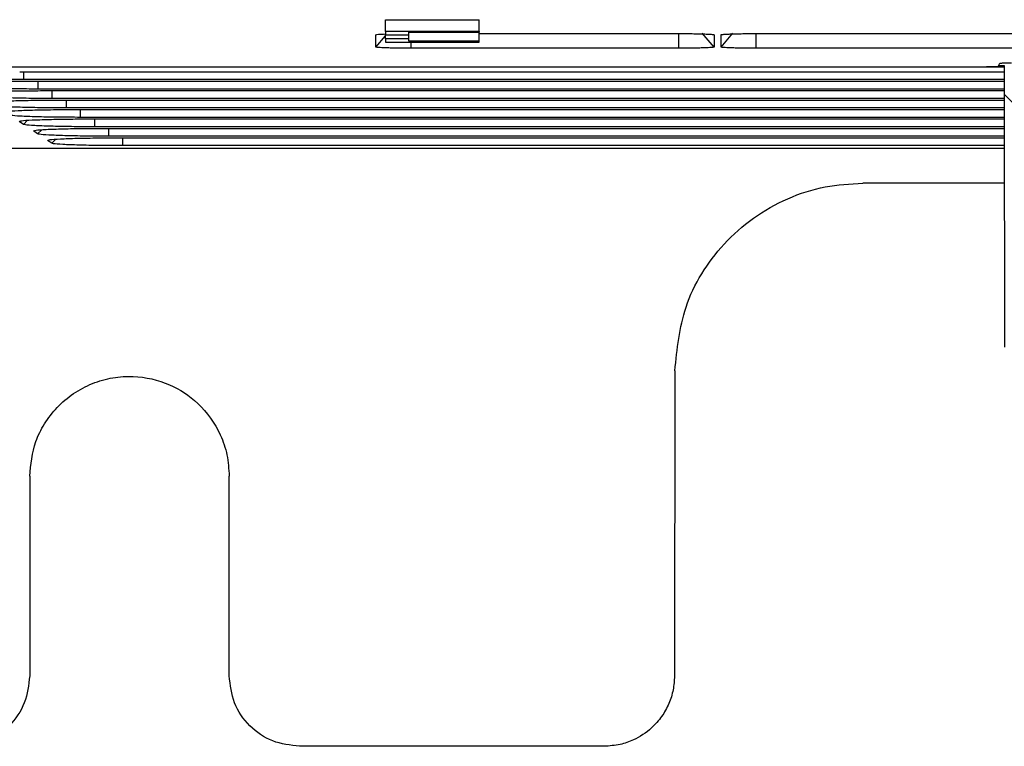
# Model space of a CAD drawing. Header units: millimetres. Extents: x -0.57 to 0.95, y -0.4 to 0.71.
# Tile 32 of 256: x 0.0083 to 0.0502, y -0.0874 to -0.0565. Entities that reach past the tile are written whole.
import ezdxf

# ---------------------------------------------------------------- set-up
doc = ezdxf.new("R2010")
doc.units = ezdxf.units.MM
doc.layers.add('FORMAT', color=7, linetype='Continuous')

msp = doc.modelspace()

# ---------------------------------------------------------------- linework, layer by layer
at = {"layer": 'FORMAT', "color": 7, "linetype": 'Continuous', "lineweight": 25}
for p, q in [((0.023869, -0.056497), (0.027869, -0.056497)), ((0.023869, -0.056997), (0.023869, -0.056497)), ((0.027869, -0.056997), (0.027869, -0.056497)), ((0.027869, -0.056997), (0.023869, -0.056997)), ((0.023869, -0.056997), (0.023869, -0.057137)), ((0.024869, -0.057137), (0.024869, -0.057032)), ((0.024869, -0.057032), (0.027869, -0.057032)), ((0.027869, -0.056997), (0.027869, -0.057032)), ((0.027869, -0.057416), (0.027869, -0.057032)), ((0.023469, -0.05766), (0.023469, -0.057139)), ((0.023469, -0.05766), (0.023869, -0.057183)), ((0.023869, -0.057137), (0.024869, -0.057137)), ((0.023869, -0.057311), (0.023869, -0.057137)), ((0.024869, -0.057311), (0.023869, -0.057311)), ((0.023869, -0.057311), (0.023869, -0.057451)), ((0.023869, -0.057451), (0.027869, -0.057451)), ((0.024869, -0.057311), (0.024869, -0.057137)), ((0.024869, -0.057416), (0.024869, -0.057311)), ((0.027869, -0.057416), (0.024869, -0.057416)), ((0.024969, -0.057712), (0.024969, -0.057451)), ((0.027869, -0.057087), (0.036369, -0.057087)), ((0.027869, -0.057451), (0.027869, -0.057416)), ((0.036369, -0.057712), (0.036369, -0.057116)), ((0.037869, -0.05766), (0.037369, -0.057064)), ((0.037869, -0.057139), (0.037869, -0.05766)), ((0.038169, -0.05766), (0.038669, -0.057064)), ((0.038169, -0.05766), (0.038169, -0.057139)), ((0.039669, -0.057087), (0.051069, -0.057087)), ((0.039669, -0.057712), (0.039669, -0.057116)), ((0.036369, -0.057712), (0.024969, -0.057712)), ((0.051069, -0.057712), (0.039669, -0.057712)), ((-0.009727, -0.058508), (0.049477, -0.058508)), ((0.025741, -0.058522), (0.002663, -0.058522)), ((0.008294, -0.058713), (0.050225, -0.058713)), ((0.008477, -0.059047), (0.008477, -0.058713)), ((0.035741, -0.058522), (0.025741, -0.058522)), ((0.050224, -0.058522), (0.035741, -0.058522)), ((0.049977, -0.058491), (0.050047, -0.05835)), ((0.049997, -0.058452), (0.050224, -0.058452)), ((0.050224, -0.058452), (0.050226, -0.059666)), ((0.050225, -0.059047), (0.008477, -0.059047)), ((0.008896, -0.059114), (0.050225, -0.059114)), ((0.009079, -0.059448), (0.009079, -0.059114)), ((0.050226, -0.059448), (0.009079, -0.059448)), ((0.009498, -0.059516), (0.050226, -0.059516)), ((0.009682, -0.05985), (0.009681, -0.059516)), ((0.050226, -0.05985), (0.009681, -0.05985)), ((0.0101, -0.059917), (0.050226, -0.059917)), ((0.010284, -0.060252), (0.010284, -0.059917)), ((0.050226, -0.059666), (0.050239, -0.070442)), ((0.050592, -0.060032), (0.050226, -0.059666)), ((0.050227, -0.060252), (0.010284, -0.060252)), ((0.010703, -0.060319), (0.050227, -0.060319)), ((0.010886, -0.060653), (0.010886, -0.060319)), ((0.008456, -0.060953), (0.008633, -0.060779)), ((0.050227, -0.060653), (0.010886, -0.060653)), ((0.011305, -0.060721), (0.050227, -0.060721)), ((0.011488, -0.061055), (0.011488, -0.060721)), ((0.008456, -0.060953), (0.008272, -0.060831)), ((0.009058, -0.061355), (0.008875, -0.061232)), ((0.009058, -0.061355), (0.009235, -0.06118)), ((0.050228, -0.061055), (0.011488, -0.061055)), ((0.011907, -0.061122), (0.050228, -0.061122)), ((0.01209, -0.061456), (0.01209, -0.061122)), ((0.00966, -0.061756), (0.009477, -0.061634)), ((0.00966, -0.061756), (0.009837, -0.061582)), ((0.050228, -0.061456), (0.01209, -0.061456)), ((0.012509, -0.061524), (0.050228, -0.061524)), ((0.012693, -0.061858), (0.012693, -0.061524)), ((0.006347, -0.061967), (0.050229, -0.061967)), ((0.050229, -0.061858), (0.012693, -0.061858)), ((0.05023, -0.063453), (0.044206, -0.063453)), ((0.036201, -0.071439), (0.036186, -0.08443)), ((0.008719, -0.075931), (0.008719, -0.084426)), ((0.017219, -0.084426), (0.017219, -0.075931)), ((0.033184, -0.087424), (0.020219, -0.087424))]:
    msp.add_line(p, q, dxfattribs=at)
for points, knots in [([(0.023469, -0.057139), (0.023488, -0.057132), (0.023524, -0.057119), (0.023759, -0.057109), (0.023869, -0.057104)], [0, 0, 0, 0, 0.532235, 1, 1, 1, 1]), ([(0.036369, -0.057087), (0.036408, -0.057087), (0.036487, -0.057087), (0.036603, -0.057087), (0.036719, -0.057088), (0.036832, -0.057089), (0.036998, -0.057091), (0.037208, -0.057095), (0.037436, -0.057102), (0.037624, -0.05711), (0.037748, -0.057118), (0.037822, -0.057126), (0.037862, -0.057132), (0.037866, -0.057137), (0.037869, -0.057139)], [0, 0, 0, 0, 0.050216, 0.100025, 0.149737, 0.199666, 0.250121, 0.374679, 0.499951, 0.624537, 0.749839, 0.833322, 0.916223, 1, 1, 1, 1]), ([(0.038169, -0.057139), (0.03817, -0.057138), (0.038171, -0.057135), (0.038185, -0.057131), (0.038208, -0.057127), (0.03824, -0.057123), (0.038302, -0.057117), (0.038413, -0.05711), (0.038601, -0.057102), (0.038829, -0.057095), (0.039062, -0.057091), (0.039279, -0.057088), (0.039472, -0.057087), (0.039603, -0.057087), (0.039669, -0.057087)], [0, 0, 0, 0, 0.050247, 0.100085, 0.149825, 0.19978, 0.250259, 0.374858, 0.500146, 0.624717, 0.749977, 0.83342, 0.916274, 1, 1, 1, 1]), ([(0.024969, -0.057712), (0.024929, -0.057712), (0.024851, -0.057712), (0.024734, -0.057711), (0.024619, -0.057711), (0.024505, -0.057709), (0.024339, -0.057707), (0.02413, -0.057703), (0.023902, -0.057697), (0.023713, -0.057689), (0.02359, -0.057681), (0.023516, -0.057673), (0.023476, -0.057666), (0.023471, -0.057662), (0.023469, -0.05766)], [0, 0, 0, 0, 0.050216, 0.100025, 0.149737, 0.199666, 0.250121, 0.374679, 0.499951, 0.624537, 0.749839, 0.833322, 0.916223, 1, 1, 1, 1]), ([(0.037869, -0.05766), (0.037868, -0.057661), (0.037866, -0.057664), (0.037852, -0.057668), (0.037829, -0.057672), (0.037797, -0.057676), (0.037736, -0.057682), (0.037625, -0.057689), (0.037436, -0.057697), (0.037208, -0.057703), (0.036975, -0.057708), (0.036758, -0.05771), (0.036565, -0.057712), (0.036434, -0.057712), (0.036369, -0.057712)], [0, 0, 0, 0, 0.050247, 0.100085, 0.149825, 0.19978, 0.250259, 0.374858, 0.500146, 0.624717, 0.749977, 0.83342, 0.916274, 1, 1, 1, 1]), ([(0.039669, -0.057712), (0.039629, -0.057712), (0.039551, -0.057712), (0.039434, -0.057711), (0.039319, -0.057711), (0.039205, -0.057709), (0.039039, -0.057707), (0.03883, -0.057703), (0.038602, -0.057697), (0.038413, -0.057689), (0.03829, -0.057681), (0.038216, -0.057673), (0.038176, -0.057666), (0.038171, -0.057662), (0.038169, -0.05766)], [0, 0, 0, 0, 0.050216, 0.100025, 0.149737, 0.199666, 0.250121, 0.374679, 0.499951, 0.624537, 0.749839, 0.833322, 0.916223, 1, 1, 1, 1]), ([(0.049977, -0.058491), (0.049976, -0.058491), (0.049973, -0.058493), (0.049958, -0.058495), (0.049935, -0.058497), (0.049906, -0.058499), (0.049872, -0.058501), (0.049833, -0.058502), (0.04979, -0.058504), (0.049746, -0.058505), (0.0497, -0.058506), (0.049654, -0.058506), (0.049608, -0.058507), (0.049563, -0.058507), (0.04952, -0.058508), (0.049491, -0.058508), (0.049477, -0.058508)], [0, 0, 0, 0, 0.089027, 0.175347, 0.258959, 0.339864, 0.418061, 0.49355, 0.566332, 0.636406, 0.703773, 0.768432, 0.830384, 0.889629, 0.946167, 1, 1, 1, 1]), ([(0.050047, -0.05835), (0.050048, -0.05835), (0.050051, -0.058348), (0.050064, -0.058346), (0.050088, -0.058344), (0.050129, -0.058341), (0.050194, -0.058338), (0.050273, -0.058336), (0.050361, -0.058334), (0.050454, -0.058333), (0.050516, -0.058333), (0.050547, -0.058333)], [0, 0, 0, 0, 0.0796927, 0.1594249, 0.2404222, 0.3688049, 0.5001645, 0.6285183, 0.7598485, 0.8792037, 1, 1, 1, 1]), ([(0.008477, -0.059047), (0.00814, -0.059046), (0.007467, -0.059043), (0.006565, -0.059025), (0.005875, -0.058999), (0.005521, -0.05897), (0.005464, -0.058952), (0.005445, -0.058945)], [0, 0, 0, 0, 0.2177387, 0.4357856, 0.6563131, 0.8786349, 1, 1, 1, 1]), ([(0.005912, -0.05921), (0.005924, -0.059203), (0.005958, -0.059185), (0.006381, -0.059157), (0.007096, -0.059132), (0.007981, -0.059117), (0.008608, -0.059115), (0.008896, -0.059114)], [0, 0, 0, 0, 0.130163, 0.353954, 0.579637, 0.806894, 1, 1, 1, 1]), ([(0.009079, -0.059448), (0.008743, -0.059447), (0.008069, -0.059445), (0.007167, -0.059427), (0.006478, -0.0594), (0.006123, -0.059372), (0.006067, -0.059353), (0.006047, -0.059347)], [0, 0, 0, 0, 0.2177601, 0.4357856, 0.6563227, 0.8786559, 1, 1, 1, 1]), ([(0.006514, -0.059612), (0.006527, -0.059605), (0.006561, -0.059586), (0.006984, -0.059559), (0.007698, -0.059534), (0.008584, -0.059518), (0.009211, -0.059517), (0.009498, -0.059516)], [0, 0, 0, 0, 0.130257, 0.354131, 0.579703, 0.807032, 1, 1, 1, 1]), ([(0.009681, -0.05985), (0.009345, -0.059849), (0.008671, -0.059846), (0.007769, -0.059828), (0.00708, -0.059802), (0.006725, -0.059773), (0.006669, -0.059755), (0.006649, -0.059748)], [0, 0, 0, 0, 0.217852, 0.435958, 0.656397, 0.878749, 1, 1, 1, 1]), ([(0.007117, -0.060013), (0.007129, -0.060006), (0.007163, -0.059988), (0.007586, -0.059961), (0.0083, -0.059935), (0.009186, -0.05992), (0.009813, -0.059918), (0.0101, -0.059917)], [0, 0, 0, 0, 0.130244, 0.354105, 0.579694, 0.807017, 1, 1, 1, 1]), ([(0.010284, -0.060252), (0.009947, -0.06025), (0.009273, -0.060248), (0.008371, -0.06023), (0.007682, -0.060203), (0.007327, -0.060175), (0.007271, -0.060156), (0.007251, -0.06015)], [0, 0, 0, 0, 0.217834, 0.435928, 0.656351, 0.878752, 1, 1, 1, 1]), ([(0.007719, -0.060415), (0.007731, -0.060408), (0.007765, -0.06039), (0.008188, -0.060362), (0.008903, -0.060337), (0.009788, -0.060322), (0.010415, -0.06032), (0.010703, -0.060319)], [0, 0, 0, 0, 0.130223, 0.354067, 0.579692, 0.807004, 1, 1, 1, 1]), ([(0.010886, -0.060653), (0.010549, -0.060652), (0.009875, -0.06065), (0.008973, -0.060632), (0.008284, -0.060605), (0.00793, -0.060576), (0.007873, -0.060558), (0.007853, -0.060551)], [0, 0, 0, 0, 0.217855, 0.435971, 0.656372, 0.878766, 1, 1, 1, 1]), ([(0.008321, -0.060816), (0.008333, -0.06081), (0.008367, -0.060791), (0.00879, -0.060764), (0.009505, -0.060739), (0.010391, -0.060723), (0.011017, -0.060721), (0.011305, -0.060721)], [0, 0, 0, 0, 0.130213, 0.354048, 0.579683, 0.806989, 1, 1, 1, 1]), ([(0.011488, -0.061055), (0.011151, -0.061054), (0.010477, -0.061051), (0.009576, -0.061033), (0.008886, -0.061006), (0.008532, -0.060978), (0.008476, -0.06096), (0.008456, -0.060953)], [0, 0, 0, 0, 0.217857, 0.435977, 0.656364, 0.878779, 1, 1, 1, 1]), ([(0.008923, -0.061218), (0.008936, -0.061211), (0.008969, -0.061193), (0.009393, -0.061165), (0.010107, -0.06114), (0.010993, -0.061125), (0.011619, -0.061123), (0.011907, -0.061122)], [0, 0, 0, 0, 0.130193, 0.354005, 0.579651, 0.806967, 1, 1, 1, 1]), ([(0.01209, -0.061456), (0.011754, -0.061455), (0.01108, -0.061453), (0.010178, -0.061435), (0.009489, -0.061408), (0.009134, -0.06138), (0.009078, -0.061361), (0.009058, -0.061355)], [0, 0, 0, 0, 0.217855, 0.435979, 0.656335, 0.878787, 1, 1, 1, 1]), ([(0.009525, -0.06162), (0.009538, -0.061613), (0.009572, -0.061594), (0.009995, -0.061567), (0.010709, -0.061542), (0.011595, -0.061526), (0.012222, -0.061525), (0.012509, -0.061524)], [0, 0, 0, 0, 0.130164, 0.353949, 0.579678, 0.806923, 1, 1, 1, 1]), ([(0.012693, -0.061858), (0.012356, -0.061857), (0.011682, -0.061854), (0.01078, -0.061836), (0.010091, -0.06181), (0.009736, -0.061781), (0.00968, -0.061763), (0.00966, -0.061756)], [0, 0, 0, 0, 0.21785, 0.435971, 0.656352, 0.878774, 1, 1, 1, 1]), ([(0.036201, -0.071439), (0.036295, -0.070519), (0.036496, -0.068551), (0.037895, -0.066338), (0.039516, -0.064895), (0.040985, -0.064069), (0.042574, -0.063549), (0.043668, -0.063485), (0.044206, -0.063453)], [0, 0, 0, 0, 0.219553, 0.470114, 0.603391, 0.738064, 0.871185, 1, 1, 1, 1]), ([(0.008719, -0.075931), (0.008769, -0.075429), (0.008847, -0.074644), (0.009336, -0.073674), (0.009872, -0.072973), (0.010568, -0.072385), (0.011378, -0.071955), (0.012248, -0.071712), (0.01337, -0.071639), (0.014667, -0.071936), (0.015993, -0.072808), (0.016783, -0.07392), (0.017162, -0.075022), (0.017199, -0.075626), (0.017219, -0.075931)], [0, 0, 0, 0, 0.112716, 0.175805, 0.24218, 0.310587, 0.379515, 0.447386, 0.512761, 0.631352, 0.739919, 0.863996, 0.931217, 1, 1, 1, 1]), ([(0.036186, -0.08443), (0.036174, -0.084627), (0.03615, -0.085029), (0.035961, -0.085617), (0.035653, -0.086172), (0.035162, -0.086729), (0.034545, -0.087133), (0.033843, -0.08738), (0.033413, -0.087409), (0.033184, -0.087424)], [0, 0, 0, 0, 0.126108, 0.2563, 0.39058, 0.528951, 0.726426, 0.853788, 1, 1, 1, 1])]:
    msp.add_open_spline(points, degree=3, knots=knots, dxfattribs=at)
for points in [[(0.008719, -0.084426), (0.008674, -0.084819), (0.008583, -0.085604), (0.00789, -0.086596), (0.006898, -0.087289), (0.006112, -0.087379), (0.005719, -0.087424)], [(0.020219, -0.087424), (0.019826, -0.087379), (0.019039, -0.087289), (0.018048, -0.086596), (0.017354, -0.085604), (0.017264, -0.084819), (0.017219, -0.084426)]]:
    msp.add_open_spline(points, degree=3, dxfattribs=at)

doc.saveas('drawing.dxf')
